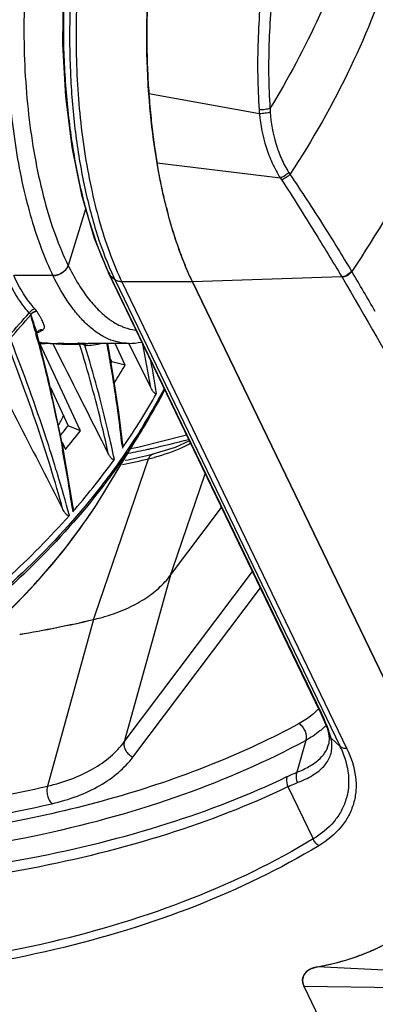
# Model space of a CAD drawing. Header units: millimetres. Extents: x 537 to 2248, y 801 to 1949.
# Tile 65 of 80: x 1874 to 1929, y 1258 to 1409. Entities that reach past the tile are written whole.
import ezdxf

# ---------------------------------------------------------------- set-up
doc = ezdxf.new("R2010")
doc.units = ezdxf.units.MM
doc.header["$LTSCALE"] = 16.335
doc.layers.get('0').update_dxf_attribs({"linetype": 'CONTINUOUS'})
doc.layers.add('02___PRT_ALL_AXES', color=7, linetype='CONTINUOUS')

msp = doc.modelspace()

# ---------------------------------------------------------------- linework, layer by layer
at = {"color": 7, "linetype": 'Continuous'}
for p, q in [((1910.88, 1394.45), (1893.92, 1397.5)), ((1914.1, 1384.57), (1895.19, 1386.88)), ((1884.21, 1379.82), (1881.55, 1371.19)), ((1879.22, 1369.62), (1873.21, 1369.62)), ((1887.71, 1370.04), (1887.96, 1369.71)), ((1920.14, 1302.79), (1887.71, 1370.04)), ((1887.96, 1369.71), (1888.7, 1369.04)), ((1920.38, 1302.47), (1887.96, 1369.71)), ((1888.7, 1369.04), (1923.23, 1297.4)), ((1900.61, 1368.67), (1889.77, 1368.67)), ((1889.77, 1368.67), (1924.3, 1297.04)), ((1923.51, 1369.42), (1900.61, 1368.67)), ((1938.04, 1291.03), (1900.61, 1368.67)), ((1876.98, 1361.14), (1877.03, 1361.18)), ((1876.52, 1361.02), (1876.6, 1360.75)), ((1876.6, 1360.75), (1876.61, 1360.7)), ((1876.76, 1360.82), (1876.76, 1360.82)), ((1878.54, 1353.75), (1876.76, 1360.82)), ((1883.44, 1345.83), (1877.22, 1359.22)), ((1878.79, 1359.22), (1881.89, 1359.22)), ((1880.01, 1357.6), (1879.22, 1359.18)), ((1881.89, 1359.22), (1883.03, 1359.24)), ((1884.53, 1359.22), (1884.6, 1359.22)), ((1890.84, 1359.22), (1884.61, 1359.22)), ((1888.46, 1354.35), (1887.61, 1359.22)), ((1890.29, 1355.88), (1888.76, 1359.22)), ((1894.23, 1352.44), (1890.87, 1359.24)), ((1888.03, 1356.81), (1888.22, 1356.38)), ((1888.13, 1356.23), (1888.22, 1356.38)), ((1890.29, 1355.88), (1888.22, 1356.38)), ((1880.75, 1343.42), (1878.54, 1353.75)), ((1889.3, 1348.68), (1888.46, 1354.35)), ((1878.82, 1352.43), (1881.54, 1346.58)), ((1889.91, 1343.64), (1889.3, 1348.68)), ((1883.44, 1345.83), (1881.54, 1346.58)), ((1887.34, 1336.8), (1893.4, 1346.81)), ((1880.61, 1344.06), (1881.13, 1342.94)), ((1882.31, 1334.05), (1880.75, 1343.42)), ((1889.81, 1343.62), (1889.86, 1343.16)), ((1885.68, 1317.58), (1893.89, 1341.51)), ((1894.55, 1342.23), (1894.55, 1342.23)), ((1897.61, 1324.71), (1902.57, 1339.22)), ((1882.16, 1334.02), (1882.25, 1333.4)), ((1897.25, 1323.65), (1905.07, 1334.04)), ((1890.16, 1298.09), (1909.81, 1324.2)), ((1897.25, 1323.65), (1890.16, 1298.09)), ((1897.25, 1323.65), (1897.61, 1324.71)), ((1891.49, 1295.76), (1911.02, 1321.71)), ((1885.42, 1316.85), (1885.68, 1317.58)), ((1885.42, 1316.85), (1878.38, 1291.3)), ((1920.14, 1302.79), (1920.38, 1302.47)), ((1921.48, 1299.36), (1921.48, 1299.36)), ((1921.48, 1299.36), (1921.59, 1298.64)), ((1917.98, 1298.31), (1916.62, 1293.42)), ((1921.54, 1297.92), (1921.49, 1297.7)), ((1921.49, 1297.7), (1921.49, 1297.71)), ((1921.59, 1298.64), (1921.54, 1297.92)), ((1921.86, 1298.65), (1923.23, 1297.4)), ((1915.23, 1291.22), (1919.11, 1283.19)), ((1967.13, 1261.12), (1919.77, 1263.58)), ((1967.39, 1259.9), (1917.74, 1260.53)), ((1926.49, 1242.37), (1917.74, 1260.53))]:
    msp.add_line(p, q, dxfattribs=at)
for points in [[(1884.06, 1434.61), (1882.54, 1428.36), (1881.39, 1420.97), (1880.76, 1413.15), (1880.67, 1405.12), (1881.12, 1397.1), (1882.09, 1389.32), (1883.57, 1382.01), (1885.52, 1375.38), (1887.71, 1370.04)], [(1876.78, 1360.77), (1876.78, 1360.8), (1876.83, 1360.97), (1876.98, 1361.14)], [(1899.71, 1345.15), (1892.25, 1343.24), (1891.13, 1343.06)], [(1900.15, 1344.25), (1897.98, 1343.25), (1894.55, 1342.23)], [(1920.14, 1302.79), (1920.72, 1301.52), (1921.24, 1300.17), (1921.48, 1299.36)]]:
    msp.add_lwpolyline(points, dxfattribs=at)
for centre, radius, start, end in [((1938.3, 1396.95), 27.54, 183.9523, 185.2124), ((1938.05, 1396.47), 25.58, 182.6985, 183.9776), ((1929.5, 1394.24), 16.64, 212.0333, 213.1385), ((1930.09, 1394.63), 18.89, 212.1777, 213.2293), ((1879.16, 1372.31), 2.69, 301.3153, 306.6026), ((1879.5, 1371.96), 2.21, 317.7273, 323.117), ((1928.33, 1388.13), 43.99, 204.1239, 205.7162), ((1901.7, 1356.33), 27.17, 30.8183, 30.9758), ((1561.34, 1153.02), 423.63, 29.8848, 30.8503), ((1879.15, 1372.29), 2.68, 286.1799, 290.9186), ((1879.12, 1372.38), 2.77, 290.9193, 301.3214), ((1925.99, 1388.05), 42.23, 205.246, 205.7398), ((1901.21, 1356.03), 26.01, 30.8289, 30.9878), ((1776.08, 1448.37), 130.5, 317.6151, 319.6746), ((1776.36, 1447.86), 130.34, 317.6223, 319.7309), ((1612.32, 1290.03), 273.57, 15.2269, 15.603), ((1894.51, 1372.18), 11.4, 234.1592, 235.9316), ((1615.56, 1290.92), 270.21, 15.0367, 15.2266), ((1872.7, 1370.23), 10.23, 295.6041, 298.8741), ((1619.42, 1291.95), 266.22, 14.613, 14.9658), ((1872.08, 1371.55), 11.69, 293.6477, 294.1345), ((1872.28, 1371.12), 11.21, 294.1277, 295.6288), ((1882.43, 1414.17), 55.08, 266.6564, 268.6611), ((1881.94, 1409.41), 50.19, 267.7031, 269.9324), ((1882.19, 1405.42), 46.33, 268.7075, 270.0133), ((1882.18, 1400.24), 41.15, 270.0289, 271.1984), ((1883.31, 1349.32), 9.92, 90.5533, 91.5878), ((1882.23, 1397.02), 37.93, 271.2133, 271.628), ((1884.22, 1368.37), 9.45, 269.3724, 271.9829), ((1884.93, 1390.63), 31.41, 268.7212, 269.0965), ((1884.65, 1373.25), 14.03, 269.1503, 269.5403), ((1884.22, 1368.5), 9.59, 271.9778, 272.38), ((1672.89, 1319.01), 218.34, 9.8438, 10.6129), ((1890.84, 1368.29), 9.07, 270.0107, 282.3278), ((1716.99, 1322.89), 179.68, 9.4655, 11.6269), ((1720.89, 1323.65), 176.43, 9.0953, 10.7549), ((1678.64, 1320.01), 212.5, 8.8947, 9.8426), ((1803.97, 1407.65), 100.66, 327.2529, 329.0465), ((1689.17, 1321.64), 201.84, 6.2519, 8.9001), ((1811.65, 1396.85), 95.66, 328.5484, 332.3254), ((1810.75, 1396.82), 96.6, 328.8183, 332.4833), ((1807.89, 1400.14), 99.83, 325.4378, 330.866), ((1819.16, 1377.75), 68.42, 333.041, 334.4705), ((1794.94, 1413.17), 109.24, 321.4632, 322.4445), ((1794.25, 1414.46), 112.53, 320.5358, 322.4198), ((1855.46, 1517.55), 178.72, 282.567, 284.4535), ((1803.18, 1403.25), 105.48, 325.2675, 325.4996), ((1853.76, 1525.04), 186.4, 281.4633, 282.3943), ((1854.25, 1522.79), 184.1, 282.3952, 282.578), ((1672.37, 1303.58), 212, 8.2559, 10.6709), ((1798.32, 1406.77), 111.48, 319.1132, 324.1095), ((1852.29, 1519.19), 182.48, 281.8833, 283.1782), ((1852.76, 1520.8), 183.4, 281.8073, 282.9383), ((1853.55, 1517.33), 179.84, 282.9399, 283.1804), ((1886.67, 1372.31), 31.63, 283.1945, 284.7639), ((1651.79, 1270.09), 238.35, 16.8574, 17.0395), ((1667.88, 1274.87), 221.57, 15.1619, 16.8815), ((1790.15, 1413.86), 122.29, 312.199, 318.499), ((1794.2, 1410.21), 116.85, 318.9015, 319.1618), ((1878.69, 1346.04), 29.96, 285.1573, 286.7985), ((1878.23, 1347.76), 31.73, 283.0974, 285.1447), ((1912.66, 1309.94), 9.95, 313.5675, 316.1069), ((1912.88, 1309.73), 9.65, 316.1134, 317.4906), ((1913.34, 1308.12), 10.79, 313.6175, 316.0623), ((1906.86, 1294.68), 15.52, 17.6741, 19.2085), ((1909.01, 1290.55), 15.78, 24.368, 25.7377), ((1914.24, 1297.93), 34.75, 288.1903, 290.9969), ((1919.67, 1261.11), 2.33, 127.5401, 131.4833), ((1920.11, 1260.42), 3.14, 113.7216, 118.7218), ((1919.18, 1261.52), 1.69, 156.3548, 162.7753), ((1919.24, 1261.49), 1.75, 146.1191, 156.2957), ((1919.36, 1261.41), 1.9, 138.7983, 146.101)]:
    msp.add_arc(centre, radius, start, end, dxfattribs=at)
for centre, major_axis, ratio, start_param, end_param in [((1894.28, 1407.22), (21.25, 46.55), 0.551342, -2.991733, -2.933358), ((1793.42, 1407.22), (95.81, -43.75), 0.206194, 5.863008, 5.89737)]:
    msp.add_ellipse(centre, major_axis=major_axis, ratio=ratio, start_param=start_param, end_param=end_param, dxfattribs=at)
for points, knots in [([(1880.92, 1472.22), (1880.81, 1472.22), (1880.59, 1472.2), (1880.14, 1472.04), (1879.59, 1471.61), (1878.97, 1470.85), (1878.35, 1469.82), (1877.7, 1468.5), (1877.01, 1466.9), (1876.29, 1465.01), (1875.19, 1461.97), (1873.7, 1457.5), (1871.77, 1451.41), (1869.63, 1444.47), (1867.31, 1436.84), (1864.91, 1428.68), (1862.51, 1420.19), (1860.22, 1411.52), (1858.17, 1402.82), (1856.48, 1394.21), (1855.29, 1385.82), (1854.74, 1377.75), (1854.92, 1372.5), (1855.18, 1369.97)], [0, 0, 0, 0, 0.003007, 0.006127, 0.013255, 0.022243, 0.033502, 0.047228, 0.063516, 0.082403, 0.103889, 0.154488, 0.214648, 0.283199, 0.358538, 0.438789, 0.522036, 0.606506, 0.690635, 0.773094, 0.852749, 0.928643, 1, 1, 1, 1]), ([(1928.53, 1453.8), (1928.21, 1453.79), (1927.57, 1453.71), (1926.27, 1453.35), (1924.67, 1452.47), (1922.89, 1450.87), (1921.2, 1448.72), (1919.59, 1446.05), (1918.06, 1442.9), (1916.64, 1439.29), (1915.31, 1435.27), (1914.11, 1430.89), (1913.05, 1426.2), (1912.15, 1421.27), (1911.18, 1414.39), (1910.5, 1405.62), (1910.59, 1398.56), (1910.83, 1395.05)], [0, 0, 0, 0, 0.014907, 0.030047, 0.062234, 0.0987, 0.140709, 0.188793, 0.243045, 0.303267, 0.368967, 0.43953, 0.514189, 0.592138, 0.672482, 0.836754, 1, 1, 1, 1]), ([(1891.2, 1453.06), (1890.75, 1452.97), (1889.83, 1452.68), (1888.51, 1452), (1887.22, 1451.07), (1885.47, 1449.45), (1883.41, 1446.78), (1881.25, 1442.85), (1879.34, 1438.15), (1877.71, 1432.78), (1876.41, 1426.84), (1875.46, 1420.48), (1874.89, 1413.82), (1874.7, 1407.02), (1874.91, 1400.22), (1875.51, 1393.57), (1876.48, 1387.23), (1877.8, 1381.32), (1879.44, 1375.99), (1880.81, 1372.7), (1881.55, 1371.19)], [0, 0, 0, 0, 0.015772, 0.032459, 0.050389, 0.069799, 0.113584, 0.164427, 0.22216, 0.286152, 0.355462, 0.428924, 0.505219, 0.582933, 0.660602, 0.736765, 0.810013, 0.87903, 0.942674, 1, 1, 1, 1]), ([(1930.25, 1452.74), (1929.94, 1452.75), (1929.3, 1452.71), (1928.02, 1452.43), (1926.42, 1451.65), (1924.65, 1450.16), (1922.97, 1448.11), (1921.37, 1445.54), (1919.86, 1442.48), (1918.43, 1438.96), (1917.11, 1435.02), (1915.9, 1430.72), (1914.83, 1426.1), (1913.92, 1421.23), (1912.92, 1414.43), (1912.2, 1405.75), (1912.26, 1398.75), (1912.49, 1395.27)], [0, 0, 0, 0, 0.014977, 0.030043, 0.061758, 0.097538, 0.138839, 0.18631, 0.240079, 0.299982, 0.365538, 0.436119, 0.510958, 0.589227, 0.670016, 0.835444, 1, 1, 1, 1]), ([(1930.25, 1452.74), (1930.22, 1447.97), (1929.36, 1438.24), (1925.9, 1423.7), (1920.3, 1409.19), (1915.3, 1399.87), (1912.49, 1395.27)], [0, 0, 0, 0, 0.23513, 0.479644, 0.734515, 1, 1, 1, 1]), ([(1936.1, 1451.58), (1936.29, 1446.1), (1935.64, 1434.83), (1931.77, 1417.96), (1925.1, 1401.14), (1919, 1390.41), (1915.56, 1385.14)], [0, 0, 0, 0, 0.233319, 0.477054, 0.732524, 1, 1, 1, 1]), ([(1947.5, 1442.95), (1947.83, 1436.96), (1947.29, 1424.62), (1943.12, 1406.14), (1935.72, 1387.71), (1928.89, 1375.99), (1925.03, 1370.25)], [0, 0, 0, 0, 0.232515, 0.475893, 0.731631, 1, 1, 1, 1]), ([(1887.8, 1370.04), (1886.83, 1372.1), (1885.09, 1376.66), (1883.14, 1384.09), (1881.74, 1392.32), (1880.94, 1401.04), (1880.77, 1409.93), (1881.24, 1418.66), (1882.33, 1426.9), (1883.51, 1432.14), (1884.21, 1434.6)], [0, 0, 0, 0, 0.104079, 0.221849, 0.350011, 0.484582, 0.621223, 0.755486, 0.883047, 1, 1, 1, 1]), ([(1885.26, 1434.3), (1884.56, 1431.79), (1883.37, 1426.5), (1882.24, 1418.24), (1881.7, 1409.59), (1881.78, 1400.82), (1882.47, 1392.24), (1883.76, 1384.13), (1885.6, 1376.77), (1887.25, 1372.22), (1888.18, 1370.15)], [0, 0, 0, 0, 0.119985, 0.248777, 0.382859, 0.518387, 0.651457, 0.778287, 0.895418, 1, 1, 1, 1]), ([(1893.92, 1397.5), (1893.69, 1400.67), (1893.48, 1407.03), (1893.9, 1416.47), (1895.02, 1425.55), (1896.27, 1431.38), (1897.03, 1434.16)], [0, 0, 0, 0, 0.257682, 0.516232, 0.766562, 1, 1, 1, 1]), ([(1872.27, 1412.71), (1872.09, 1408.67), (1872.13, 1400.68), (1873.14, 1390.88), (1874.54, 1383.48), (1875.83, 1378.42), (1877.35, 1373.81), (1878.57, 1370.95), (1879.22, 1369.62)], [0, 0, 0, 0, 0.275742, 0.543305, 0.669582, 0.788668, 0.899179, 1, 1, 1, 1]), ([(1882.88, 1411.77), (1882.7, 1407.74), (1882.74, 1399.76), (1883.74, 1389.98), (1885.13, 1382.58), (1886.41, 1377.51), (1887.92, 1372.89), (1889.12, 1370.01), (1889.77, 1368.67)], [0, 0, 0, 0, 0.275262, 0.542477, 0.66873, 0.787922, 0.898737, 1, 1, 1, 1]), ([(1895.19, 1386.88), (1895.05, 1387.73), (1894.49, 1391.25), (1894.11, 1394.8), (1893.92, 1397.5)], [0, 0, 0, 0, 0.241785, 1, 1, 1, 1]), ([(1912.49, 1395.27), (1912.38, 1395.23), (1912.13, 1395.17), (1911.58, 1395.07), (1911.13, 1395.05), (1910.83, 1395.05)], [0, 0, 0, 0, 0.209491, 0.461066, 1, 1, 1, 1]), ([(1912.53, 1394.7), (1912.42, 1394.66), (1912.17, 1394.59), (1911.62, 1394.49), (1911.18, 1394.45), (1910.88, 1394.45)], [0, 0, 0, 0, 0.211485, 0.463398, 1, 1, 1, 1]), ([(1910.88, 1394.45), (1911.04, 1392.71), (1911.53, 1390.11), (1912.79, 1386.85), (1913.63, 1385.31), (1914.1, 1384.57)], [0, 0, 0, 0, 0.499881, 0.749601, 1, 1, 1, 1]), ([(1912.53, 1394.7), (1912.64, 1393.07), (1913.05, 1390.62), (1914.19, 1387.55), (1914.96, 1386.1), (1915.39, 1385.41)], [0, 0, 0, 0, 0.500187, 0.749864, 1, 1, 1, 1]), ([(1900.61, 1368.67), (1900.01, 1369.91), (1898.88, 1372.59), (1897.42, 1376.94), (1896.16, 1381.75), (1895.49, 1385.13), (1895.19, 1386.88)], [0, 0, 0, 0, 0.216502, 0.457793, 0.720639, 1, 1, 1, 1]), ([(1915.39, 1385.41), (1915.2, 1385.24), (1914.78, 1384.94), (1914.33, 1384.68), (1914.1, 1384.57)], [0, 0, 0, 0, 0.497335, 1, 1, 1, 1]), ([(1915.56, 1385.14), (1915.37, 1384.97), (1914.96, 1384.66), (1914.52, 1384.39), (1914.29, 1384.28)], [0, 0, 0, 0, 0.498335, 1, 1, 1, 1]), ([(1914.29, 1384.28), (1916, 1381.67), (1919.1, 1376.74), (1922.12, 1371.75), (1923.51, 1369.42)], [0, 0, 0, 0, 0.534649, 1, 1, 1, 1]), ([(1915.56, 1385.14), (1917.32, 1382.55), (1920.52, 1377.64), (1923.59, 1372.65), (1924.99, 1370.31)], [0, 0, 0, 0, 0.534521, 1, 1, 1, 1]), ([(1881.55, 1371.19), (1881.43, 1370.8), (1880.86, 1370.09), (1880.05, 1369.73), (1879.61, 1369.65)], [0, 0, 0, 0, 0.47724, 1, 1, 1, 1]), ([(1880.77, 1370.15), (1880.8, 1370.18), (1880.93, 1370.28), (1881.05, 1370.39), (1881.13, 1370.48)], [0, 0, 0, 0, 0.253959, 1, 1, 1, 1]), ([(1881.26, 1370.64), (1881.29, 1370.68), (1881.41, 1370.85), (1881.5, 1371.04), (1881.55, 1371.19)], [0, 0, 0, 0, 0.261482, 1, 1, 1, 1]), ([(1881.55, 1371.19), (1881.99, 1370.29), (1882.91, 1368.59), (1884.44, 1366.3), (1886.05, 1364.41), (1887.23, 1363.37), (1887.83, 1362.94)], [0, 0, 0, 0, 0.288635, 0.551159, 0.787655, 1, 1, 1, 1]), ([(1924.99, 1370.31), (1924.91, 1370.19), (1924.53, 1369.75), (1923.95, 1369.46), (1923.51, 1369.42)], [0, 0, 0, 0, 0.246612, 1, 1, 1, 1]), ([(1925.03, 1370.25), (1924.95, 1370.13), (1924.57, 1369.68), (1923.99, 1369.4), (1923.54, 1369.36)], [0, 0, 0, 0, 0.246528, 1, 1, 1, 1]), ([(1875.57, 1363.92), (1874.9, 1364.67), (1873.65, 1366.35), (1872.68, 1368.2), (1872.24, 1369.17)], [0, 0, 0, 0, 0.485692, 1, 1, 1, 1]), ([(1876.49, 1364.47), (1875.83, 1365.21), (1874.6, 1366.85), (1873.64, 1368.66), (1873.21, 1369.62)], [0, 0, 0, 0, 0.48574, 1, 1, 1, 1]), ([(1879.22, 1369.62), (1879.28, 1369.62), (1879.51, 1369.63), (1879.73, 1369.67), (1879.9, 1369.72)], [0, 0, 0, 0, 0.24252, 1, 1, 1, 1]), ([(1879.61, 1369.65), (1879.57, 1369.65), (1879.45, 1369.63), (1879.32, 1369.62), (1879.22, 1369.62)], [0, 0, 0, 0, 0.254727, 1, 1, 1, 1]), ([(1890.84, 1359.22), (1890.32, 1359.22), (1889.24, 1359.34), (1887.67, 1359.86), (1886.12, 1360.72), (1884.61, 1361.9), (1883.16, 1363.4), (1881.21, 1365.91), (1879.98, 1368.08), (1879.22, 1369.62)], [0, 0, 0, 0, 0.096204, 0.196064, 0.302772, 0.41876, 0.545732, 0.684742, 1, 1, 1, 1]), ([(1889.77, 1368.67), (1889.56, 1368.67), (1889.18, 1368.73), (1888.83, 1368.92), (1888.7, 1369.04)], [0, 0, 0, 0, 0.528946, 1, 1, 1, 1]), ([(1923.54, 1369.36), (1930.82, 1357.18), (1943.82, 1332.72), (1953.97, 1306.92), (1958.07, 1294.11)], [0, 0, 0, 0, 0.513361, 1, 1, 1, 1]), ([(1876.49, 1364.47), (1876.31, 1364.46), (1875.95, 1364.34), (1875.67, 1364.08), (1875.57, 1363.92)], [0, 0, 0, 0, 0.487995, 1, 1, 1, 1]), ([(1876.75, 1364.14), (1876.56, 1364.15), (1876.19, 1364.05), (1875.91, 1363.81), (1875.8, 1363.66)], [0, 0, 0, 0, 0.495077, 1, 1, 1, 1]), ([(1876.77, 1364.1), (1876.59, 1364.11), (1876.21, 1364.02), (1875.92, 1363.77), (1875.82, 1363.62)], [0, 0, 0, 0, 0.496103, 1, 1, 1, 1]), ([(1876.74, 1364.14), (1876.73, 1364.17), (1876.65, 1364.28), (1876.56, 1364.39), (1876.49, 1364.47)], [0, 0, 0, 0, 0.236647, 1, 1, 1, 1]), ([(1877.65, 1361.27), (1877.7, 1361.3), (1877.79, 1361.37), (1877.9, 1361.56), (1877.91, 1361.83), (1877.83, 1362.15), (1877.69, 1362.5), (1877.5, 1362.87), (1877.28, 1363.26), (1877.03, 1363.68), (1876.86, 1363.96), (1876.77, 1364.1)], [0, 0, 0, 0, 0.057748, 0.105286, 0.197567, 0.301005, 0.418015, 0.547696, 0.688721, 0.839849, 1, 1, 1, 1]), ([(1875.8, 1363.66), (1875.78, 1363.68), (1875.71, 1363.77), (1875.63, 1363.86), (1875.57, 1363.92)], [0, 0, 0, 0, 0.236449, 1, 1, 1, 1]), ([(1875.82, 1363.62), (1875.81, 1363.62), (1875.8, 1363.63), (1875.8, 1363.65), (1875.8, 1363.66)], [0, 0, 0, 0, 0.212051, 1, 1, 1, 1]), ([(1876.59, 1361.43), (1876.53, 1361.61), (1876.29, 1362.35), (1876.01, 1363.09), (1875.81, 1363.64)], [0, 0, 0, 0, 0.24247, 1, 1, 1, 1]), ([(1888.12, 1362.74), (1888.24, 1362.66), (1888.73, 1362.34), (1889.23, 1362.07), (1889.62, 1361.9)], [0, 0, 0, 0, 0.257728, 1, 1, 1, 1]), ([(1876.76, 1360.82), (1876.75, 1360.87), (1876.69, 1361.07), (1876.63, 1361.28), (1876.59, 1361.43)], [0, 0, 0, 0, 0.246949, 1, 1, 1, 1]), ([(1877.65, 1361.27), (1877.54, 1361.29), (1877.33, 1361.3), (1877.13, 1361.23), (1877.04, 1361.18)], [0, 0, 0, 0, 0.50457, 1, 1, 1, 1]), ([(1889.62, 1361.9), (1889.8, 1361.82), (1890.52, 1361.53), (1891.28, 1361.34), (1891.86, 1361.27)], [0, 0, 0, 0, 0.25759, 1, 1, 1, 1]), ([(1880.74, 1333.76), (1879.56, 1338.03), (1876.84, 1346.82), (1873.67, 1355.46), (1871.94, 1359.89)], [0, 0, 0, 0, 0.482499, 1, 1, 1, 1]), ([(1879.68, 1339.94), (1879.2, 1341.53), (1877.1, 1348.12), (1874.75, 1354.62), (1872.84, 1359.51)], [0, 0, 0, 0, 0.24046, 1, 1, 1, 1]), ([(1877.03, 1359.11), (1877.39, 1357.74), (1878.75, 1352.34), (1879.93, 1346.9), (1880.7, 1342.83)], [0, 0, 0, 0, 0.25557, 1, 1, 1, 1]), ([(1883.31, 1359.11), (1883.27, 1359.15), (1883.19, 1359.21), (1883.08, 1359.24), (1883.03, 1359.24)], [0, 0, 0, 0, 0.511178, 1, 1, 1, 1]), ([(1883.21, 1359.24), (1883.24, 1359.24), (1883.39, 1359.24), (1883.54, 1359.24), (1883.66, 1359.24)], [0, 0, 0, 0, 0.221172, 1, 1, 1, 1]), ([(1883.31, 1359.11), (1883.32, 1359.11), (1883.35, 1359.14), (1883.39, 1359.15), (1883.42, 1359.16)], [0, 0, 0, 0, 0.19498, 1, 1, 1, 1]), ([(1887.7, 1342.33), (1887.41, 1343.7), (1886.12, 1349.34), (1884.59, 1354.92), (1883.31, 1359.11)], [0, 0, 0, 0, 0.242889, 1, 1, 1, 1]), ([(1883.42, 1359.16), (1883.52, 1359.18), (1883.71, 1359.14), (1883.87, 1359.07), (1883.93, 1359.04)], [0, 0, 0, 0, 0.587463, 1, 1, 1, 1]), ([(1883.66, 1359.24), (1883.71, 1359.24), (1883.91, 1359.23), (1884.1, 1359.23), (1884.23, 1359.23)], [0, 0, 0, 0, 0.291353, 1, 1, 1, 1]), ([(1883.93, 1359.04), (1883.95, 1359.03), (1884.02, 1358.99), (1884.08, 1358.95), (1884.12, 1358.92)], [0, 0, 0, 0, 0.274068, 1, 1, 1, 1]), ([(1884.12, 1358.92), (1884.15, 1359), (1884.26, 1359.16), (1884.45, 1359.22), (1884.53, 1359.22)], [0, 0, 0, 0, 0.514188, 1, 1, 1, 1]), ([(1888.64, 1341.42), (1888.33, 1342.85), (1887.03, 1348.73), (1885.44, 1354.55), (1884.12, 1358.92)], [0, 0, 0, 0, 0.242557, 1, 1, 1, 1]), ([(1884.62, 1358.92), (1884.78, 1358.93), (1885.41, 1358.97), (1886.04, 1359.08), (1886.51, 1359.19)], [0, 0, 0, 0, 0.24593, 1, 1, 1, 1]), ([(1895.1, 1351.54), (1895.08, 1351.51), (1895.03, 1351.47), (1894.95, 1351.49), (1894.89, 1351.52), (1894.8, 1351.58), (1894.71, 1351.68), (1894.6, 1351.81), (1894.5, 1351.95), (1894.37, 1352.16), (1894.28, 1352.32), (1894.23, 1352.44)], [0, 0, 0, 0, 0.068036, 0.119225, 0.171598, 0.226473, 0.342504, 0.465116, 0.592821, 0.724801, 1, 1, 1, 1]), ([(1893.26, 1346.93), (1892.76, 1346.12), (1890.69, 1342.84), (1888.44, 1339.68), (1886.65, 1337.38)], [0, 0, 0, 0, 0.246668, 1, 1, 1, 1]), ([(1893.39, 1346.81), (1892.9, 1345.99), (1890.85, 1342.71), (1888.61, 1339.55), (1886.84, 1337.24)], [0, 0, 0, 0, 0.246641, 1, 1, 1, 1]), ([(1889.91, 1343.64), (1889.92, 1343.56), (1889.93, 1343.44), (1889.91, 1343.28), (1889.89, 1343.19), (1889.86, 1343.16)], [0, 0, 0, 0, 0.474091, 0.731028, 1, 1, 1, 1]), ([(1900.35, 1343.89), (1899.93, 1343.66), (1898.13, 1342.77), (1896.21, 1342.11), (1894.73, 1341.72)], [0, 0, 0, 0, 0.237906, 1, 1, 1, 1]), ([(1888.64, 1341.42), (1888.62, 1341.39), (1888.56, 1341.36), (1888.47, 1341.37), (1888.4, 1341.41), (1888.31, 1341.47), (1888.2, 1341.57), (1888.09, 1341.7), (1887.99, 1341.84), (1887.85, 1342.05), (1887.76, 1342.22), (1887.7, 1342.33)], [0, 0, 0, 0, 0.072187, 0.12819, 0.183598, 0.240229, 0.357405, 0.479171, 0.604705, 0.733515, 1, 1, 1, 1]), ([(1893.89, 1341.51), (1893.92, 1341.61), (1894, 1341.78), (1894.15, 1342), (1894.34, 1342.16), (1894.48, 1342.22), (1894.55, 1342.23)], [0, 0, 0, 0, 0.286387, 0.545359, 0.779804, 1, 1, 1, 1]), ([(1886.65, 1337.38), (1880.12, 1328.94), (1868.28, 1317.49), (1850.11, 1305.36), (1835.18, 1297.77), (1819.52, 1292.03), (1798.65, 1287.13), (1782.56, 1286.41), (1772.25, 1287.55)], [0, 0, 0, 0, 0.246914, 0.37529, 0.504701, 0.633469, 0.759966, 1, 1, 1, 1]), ([(1886.84, 1337.24), (1880.32, 1328.77), (1868.49, 1317.27), (1850.3, 1305.09), (1835.33, 1297.48), (1819.64, 1291.73), (1798.72, 1286.85), (1782.6, 1286.18), (1772.27, 1287.37)], [0, 0, 0, 0, 0.246858, 0.375275, 0.504743, 0.633563, 0.760082, 1, 1, 1, 1]), ([(1783.9, 1286.03), (1793.6, 1284.92), (1808.79, 1285.77), (1828.28, 1290.93), (1842.75, 1296.89), (1856.31, 1304.68), (1872.32, 1316.94), (1882.28, 1328.44), (1887.34, 1336.8)], [0, 0, 0, 0, 0.24252, 0.3703, 0.5, 0.6297, 0.75748, 1, 1, 1, 1]), ([(1783.9, 1286.03), (1793.58, 1284.92), (1808.76, 1285.78), (1828.25, 1290.94), (1842.74, 1296.91), (1856.32, 1304.72), (1872.33, 1316.98), (1882.29, 1328.45), (1887.34, 1336.8)], [0, 0, 0, 0, 0.242082, 0.370029, 0.500001, 0.629974, 0.75792, 1, 1, 1, 1]), ([(1882.31, 1334.05), (1882.32, 1333.95), (1882.34, 1333.79), (1882.33, 1333.57), (1882.29, 1333.45), (1882.25, 1333.4)], [0, 0, 0, 0, 0.46697, 0.721638, 1, 1, 1, 1]), ([(1881.74, 1332.82), (1881.72, 1332.79), (1881.65, 1332.76), (1881.55, 1332.78), (1881.47, 1332.82), (1881.38, 1332.88), (1881.27, 1332.98), (1881.15, 1333.12), (1881.03, 1333.26), (1880.89, 1333.47), (1880.8, 1333.64), (1880.74, 1333.76)], [0, 0, 0, 0, 0.074952, 0.134642, 0.192506, 0.250651, 0.368989, 0.490268, 0.614185, 0.740516, 1, 1, 1, 1]), ([(1887.35, 1317.36), (1888.4, 1317.68), (1890.4, 1318.41), (1893.13, 1319.85), (1895.44, 1321.57), (1896.71, 1322.93), (1897.25, 1323.65)], [0, 0, 0, 0, 0.277295, 0.535153, 0.775035, 1, 1, 1, 1]), ([(1919.52, 1302.73), (1919.34, 1302.55), (1918.55, 1301.85), (1917.66, 1301.27), (1916.95, 1300.89)], [0, 0, 0, 0, 0.240073, 1, 1, 1, 1]), ([(1921.51, 1299.78), (1921.44, 1299.99), (1921.11, 1300.9), (1920.71, 1301.79), (1920.38, 1302.47)], [0, 0, 0, 0, 0.224657, 1, 1, 1, 1]), ([(1916.95, 1300.89), (1912.76, 1298.61), (1903.83, 1294.45), (1889.46, 1289.51), (1873.89, 1285.74), (1857.26, 1283.16), (1839.75, 1281.8), (1815.1, 1281.64), (1796.34, 1283.4), (1783.8, 1285.32)], [0, 0, 0, 0, 0.105082, 0.216424, 0.333984, 0.45751, 0.586551, 0.720504, 1, 1, 1, 1]), ([(1916.95, 1300.89), (1917.15, 1300.75), (1917.52, 1300.39), (1918, 1299.54), (1918.11, 1298.76), (1917.98, 1298.31)], [0, 0, 0, 0, 0.253231, 0.517231, 1, 1, 1, 1]), ([(1920.77, 1300.31), (1920.58, 1300.12), (1919.72, 1299.36), (1918.75, 1298.73), (1917.98, 1298.31)], [0, 0, 0, 0, 0.240047, 1, 1, 1, 1]), ([(1921.48, 1299.36), (1921.52, 1299.16), (1921.64, 1298.91), (1921.81, 1298.7), (1921.86, 1298.65)], [0, 0, 0, 0, 0.746891, 1, 1, 1, 1]), ([(1921.86, 1298.65), (1921.84, 1298.71), (1921.78, 1298.96), (1921.71, 1299.2), (1921.65, 1299.39)], [0, 0, 0, 0, 0.238457, 1, 1, 1, 1]), ([(1917.98, 1298.31), (1911.97, 1295.05), (1898.84, 1289.34), (1877.4, 1283.38), (1853.83, 1279.78), (1828.59, 1278.61), (1802.16, 1279.89), (1775.07, 1283.6), (1747.84, 1289.65), (1729.93, 1295.18), (1721.08, 1298.31)], [0, 0, 0, 0, 0.101593, 0.211577, 0.329637, 0.454928, 0.586218, 0.721989, 0.860523, 1, 1, 1, 1]), ([(1878.38, 1291.3), (1879.64, 1291.59), (1882.04, 1292.31), (1885.31, 1293.82), (1888.06, 1295.72), (1889.54, 1297.27), (1890.16, 1298.09)], [0, 0, 0, 0, 0.280998, 0.540137, 0.778649, 1, 1, 1, 1]), ([(1890.16, 1298.09), (1890.1, 1297.88), (1890.08, 1297.4), (1890.34, 1296.73), (1890.82, 1296.15), (1891.25, 1295.86), (1891.49, 1295.76)], [0, 0, 0, 0, 0.226589, 0.472833, 0.73455, 1, 1, 1, 1]), ([(1916.62, 1293.42), (1917.25, 1293.67), (1918.4, 1294.19), (1919.88, 1295.19), (1920.94, 1296.35), (1921.37, 1297.25), (1921.49, 1297.7)], [0, 0, 0, 0, 0.302545, 0.564228, 0.792275, 1, 1, 1, 1]), ([(1916.69, 1291.83), (1917.5, 1292.14), (1918.64, 1292.66), (1919.96, 1293.57), (1920.73, 1294.29), (1921.32, 1295.06), (1921.74, 1295.89), (1921.98, 1296.78), (1922.01, 1297.38), (1921.99, 1297.68)], [0, 0, 0, 0, 0.307731, 0.442086, 0.565104, 0.679098, 0.787115, 0.892803, 1, 1, 1, 1]), ([(1921.99, 1297.68), (1921.99, 1297.76), (1921.97, 1298.09), (1921.91, 1298.41), (1921.86, 1298.65)], [0, 0, 0, 0, 0.244745, 1, 1, 1, 1]), ([(1923.39, 1297.06), (1923.96, 1295.79), (1924.56, 1293.78), (1924.58, 1291.09), (1924.21, 1289.2), (1923.45, 1287.43), (1921.93, 1285.22), (1920.31, 1283.91), (1919.11, 1283.19)], [0, 0, 0, 0, 0.261645, 0.382788, 0.500667, 0.618449, 0.739318, 1, 1, 1, 1]), ([(1924.3, 1297.04), (1924.95, 1295.68), (1925.65, 1293.53), (1925.73, 1290.64), (1925.37, 1288.61), (1924.6, 1286.71), (1923, 1284.34), (1921.26, 1282.93), (1919.99, 1282.16)], [0, 0, 0, 0, 0.263385, 0.384798, 0.502567, 0.619961, 0.740303, 1, 1, 1, 1]), ([(1924.3, 1297.04), (1924.09, 1297.04), (1923.71, 1297.09), (1923.36, 1297.28), (1923.23, 1297.4)], [0, 0, 0, 0, 0.528946, 1, 1, 1, 1]), ([(1879.03, 1288.59), (1880.37, 1288.9), (1882.91, 1289.65), (1886.37, 1291.26), (1889.27, 1293.26), (1890.84, 1294.9), (1891.49, 1295.76)], [0, 0, 0, 0, 0.281061, 0.540232, 0.778728, 1, 1, 1, 1]), ([(1915.1, 1292.76), (1915.23, 1292.82), (1915.73, 1293.05), (1916.24, 1293.27), (1916.62, 1293.42)], [0, 0, 0, 0, 0.258229, 1, 1, 1, 1]), ([(1916.62, 1293.42), (1916.53, 1293.18), (1916.46, 1292.63), (1916.58, 1292.09), (1916.69, 1291.83)], [0, 0, 0, 0, 0.483703, 1, 1, 1, 1]), ([(1828.12, 1276.04), (1836.37, 1276.04), (1852.38, 1276.69), (1875.38, 1279.8), (1896.3, 1284.95), (1909.18, 1289.91), (1915.1, 1292.76)], [0, 0, 0, 0, 0.277312, 0.537749, 0.779046, 1, 1, 1, 1]), ([(1915.1, 1292.76), (1915.07, 1292.64), (1914.97, 1292.12), (1915.08, 1291.58), (1915.23, 1291.22)], [0, 0, 0, 0, 0.233732, 1, 1, 1, 1]), ([(1915.23, 1291.22), (1915.36, 1291.27), (1915.83, 1291.49), (1916.32, 1291.69), (1916.69, 1291.83)], [0, 0, 0, 0, 0.258133, 1, 1, 1, 1]), ([(1809.25, 1286.52), (1815.36, 1286.1), (1827.41, 1285.66), (1845.16, 1286.22), (1862.13, 1288.01), (1873.09, 1290.06), (1878.38, 1291.3)], [0, 0, 0, 0, 0.264303, 0.519922, 0.765526, 1, 1, 1, 1]), ([(1827.98, 1274.45), (1836.25, 1274.45), (1852.31, 1275.11), (1875.38, 1278.22), (1896.37, 1283.38), (1909.29, 1288.36), (1915.23, 1291.22)], [0, 0, 0, 0, 0.277285, 0.537712, 0.779018, 1, 1, 1, 1]), ([(1878.38, 1291.3), (1878.31, 1291.08), (1878.26, 1290.59), (1878.36, 1289.85), (1878.61, 1289.16), (1878.88, 1288.75), (1879.03, 1288.59)], [0, 0, 0, 0, 0.239069, 0.501667, 0.763359, 1, 1, 1, 1]), ([(1790.88, 1285.57), (1798.68, 1284.56), (1814.08, 1283.15), (1836.79, 1282.91), (1858.44, 1284.58), (1872.36, 1287.02), (1879.03, 1288.59)], [0, 0, 0, 0, 0.266003, 0.522748, 0.768008, 1, 1, 1, 1]), ([(1919.11, 1283.19), (1913.19, 1279.6), (1900.1, 1273.3), (1878.43, 1266.73), (1854.38, 1262.76), (1837.59, 1261.92), (1828.93, 1261.92)], [0, 0, 0, 0, 0.221648, 0.462759, 0.722847, 1, 1, 1, 1]), ([(1919.99, 1282.16), (1919.9, 1282.22), (1919.54, 1282.5), (1919.26, 1282.88), (1919.11, 1283.19)], [0, 0, 0, 0, 0.242694, 1, 1, 1, 1]), ([(1919.99, 1282.16), (1914.03, 1278.55), (1900.85, 1272.2), (1879.03, 1265.59), (1854.83, 1261.59), (1837.92, 1260.75), (1829.21, 1260.75)], [0, 0, 0, 0, 0.221648, 0.462759, 0.722847, 1, 1, 1, 1]), ([(1926.69, 1265.49), (1926.97, 1265.59), (1928.01, 1266.01), (1929.03, 1266.48), (1929.77, 1266.87)], [0, 0, 0, 0, 0.25906, 1, 1, 1, 1]), ([(1919.77, 1263.58), (1920.24, 1263.66), (1922.04, 1264.02), (1923.81, 1264.5), (1925.09, 1264.92)], [0, 0, 0, 0, 0.263001, 1, 1, 1, 1]), ([(1918.25, 1262.95), (1918.28, 1262.97), (1918.39, 1263.05), (1918.5, 1263.13), (1918.6, 1263.18)], [0, 0, 0, 0, 0.243715, 1, 1, 1, 1]), ([(1918.84, 1263.3), (1918.91, 1263.33), (1919.21, 1263.45), (1919.53, 1263.53), (1919.77, 1263.58)], [0, 0, 0, 0, 0.23797, 1, 1, 1, 1]), ([(1917.52, 1261.22), (1917.51, 1261.29), (1917.48, 1261.55), (1917.51, 1261.83), (1917.57, 1262.02)], [0, 0, 0, 0, 0.258521, 1, 1, 1, 1]), ([(1917.94, 1262.66), (1917.98, 1262.71), (1918.04, 1262.77), (1918.11, 1262.84), (1918.13, 1262.85)], [0, 0, 0, 0, 0.746072, 1, 1, 1, 1]), ([(1917.74, 1260.53), (1917.71, 1260.58), (1917.61, 1260.8), (1917.55, 1261.04), (1917.52, 1261.22)], [0, 0, 0, 0, 0.261517, 1, 1, 1, 1])]:
    msp.add_open_spline(points, degree=3, knots=knots, dxfattribs=at)
for points in [[(1876.77, 1364.1), (1876.76, 1364.12), (1876.75, 1364.13), (1876.74, 1364.14)], [(1867.55, 1359.49), (1871.95, 1350.91), (1876.34, 1342.33), (1880.74, 1333.76)], [(1887.7, 1342.33), (1885.14, 1347.42), (1882.58, 1352.51), (1880.01, 1357.6)]]:
    msp.add_open_spline(points, degree=3, dxfattribs=at)
at = {"layer": '02___PRT_ALL_AXES', "color": 7, "linetype": 'Continuous'}
for p, q in [((1895.26, 1386.48), (1895.24, 1386.59)), ((1895.29, 1386.29), (1895.26, 1386.48)), ((1900.61, 1368.67), (1938.04, 1291.03)), ((1897.25, 1323.65), (1905.07, 1334.04))]:
    msp.add_line(p, q, dxfattribs=at)
for centre, radius, start, end in [((2017.32, 1406.35), 123.72, 178.0656, 179.8144), ((2017.82, 1406.34), 124.21, 179.8115, 181.5644), ((2015.71, 1406.27), 122.1, 181.5607, 183.287), ((2013.76, 1406.16), 120.15, 183.2875, 184.1444), ((2009.73, 1405.85), 116.11, 184.1343, 186.012), ((2006.85, 1405.56), 113.22, 186.0162, 186.1843), ((1999.38, 1404.65), 105.69, 186.131, 189.6825), ((1992.91, 1403.58), 99.14, 189.7034, 189.8702), ((1974.33, 1399.61), 80.13, 194.1017, 194.3981), ((1955.32, 1393.88), 60.27, 199.2171, 199.6165), ((1878.69, 1346.04), 29.96, 285.1573, 286.7985), ((1842.24, 1503.08), 191.17, 279.5983, 283.0543), ((1842.92, 1499.7), 187.73, 279.5665, 283.086), ((1878.23, 1347.76), 31.73, 283.0974, 285.1447)]:
    msp.add_arc(centre, radius, start, end, dxfattribs=at)
for centre, major_axis, start_param, end_param in [((1896.59, 1291.03), (42.93, -13.51), 5.452645, 6.781076), ((1922.34, 1260.53), (4.77, -1.5), 2.311053, 3.639483)]:
    msp.add_ellipse(centre, major_axis=major_axis, ratio=0.578827, start_param=start_param, end_param=end_param, dxfattribs=at)
for points, knots in [([(1896.61, 1380.09), (1896.49, 1380.59), (1895.99, 1382.64), (1895.57, 1384.72), (1895.29, 1386.29)], [0, 0, 0, 0, 0.243815, 1, 1, 1, 1]), ([(1898.41, 1374.04), (1898.25, 1374.49), (1897.63, 1376.35), (1897.09, 1378.24), (1896.72, 1379.69)], [0, 0, 0, 0, 0.241674, 1, 1, 1, 1]), ([(1900.61, 1368.67), (1900.42, 1369.06), (1899.67, 1370.69), (1899.01, 1372.36), (1898.55, 1373.65)], [0, 0, 0, 0, 0.238979, 1, 1, 1, 1]), ([(1887.35, 1317.36), (1888.4, 1317.68), (1890.4, 1318.41), (1893.13, 1319.85), (1895.44, 1321.57), (1896.71, 1322.93), (1897.25, 1323.65)], [0, 0, 0, 0, 0.277295, 0.535153, 0.775035, 1, 1, 1, 1])]:
    msp.add_open_spline(points, degree=3, knots=knots, dxfattribs=at)

doc.saveas('drawing.dxf')
